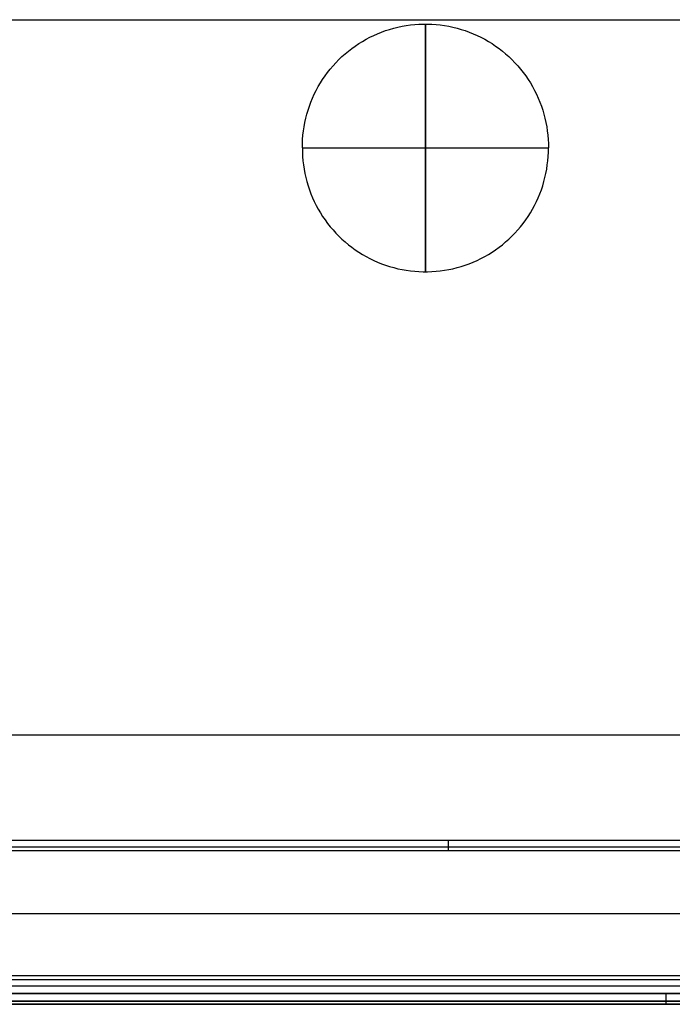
# Model space of a CAD drawing. Header units: millimetres. Extents: x -299 to -179, y 76 to 121.
# Tile 11 of 69: x -284 to -269, y 76 to 98. Entities that reach past the tile are written whole.
import ezdxf

# ---------------------------------------------------------------- set-up
doc = ezdxf.new("R2010")
doc.units = ezdxf.units.MM
doc.header["$MEASUREMENT"] = 0
doc.layers.add('Predefinito', color=7, linetype='Continuous', true_color=0x000000)

msp = doc.modelspace()

# ---------------------------------------------------------------- linework, layer by layer
at = {"layer": 'Predefinito'}
for p, q in [((-299.041, 98.335, -14), (-179.541, 98.335, -14)), ((-295.511, 98.335, -9.079), (-253.142, 98.335, -9.079)), ((-275.857, 98.049, -8.69), (-275.764, 98.082, -8.69)), ((-275.764, 98.082, -8.69), (-275.671, 98.112, -8.69)), ((-275.671, 98.112, -8.69), (-275.576, 98.139, -8.69)), ((-275.576, 98.139, -8.69), (-275.48, 98.163, -8.69)), ((-275.48, 98.163, -8.69), (-275.384, 98.183, -8.69)), ((-275.384, 98.183, -8.69), (-275.287, 98.2, -8.69)), ((-275.287, 98.2, -8.69), (-275.189, 98.214, -8.69)), ((-275.189, 98.214, -8.69), (-275.091, 98.224, -8.69)), ((-275.091, 98.224, -8.69), (-274.993, 98.231, -8.69)), ((-274.993, 98.231, -8.69), (-274.894, 98.235, -8.69)), ((-274.894, 98.235, -8.69), (-274.796, 98.235, -8.69)), ((-274.845, 98.234, -8.696), (-274.845, 98.235, -8.694)), ((-274.845, 98.235, -8.694), (-274.845, 98.235, -8.693)), ((-274.845, 98.235, -8.693), (-274.845, 98.235, -8.691)), ((-274.845, 98.235, -8.691), (-274.845, 98.235, -8.69)), ((-274.845, 98.235, -8.69), (-274.845, 98.235, -8.689)), ((-274.845, 98.235, -8.689), (-274.845, 98.235, -8.687)), ((-274.845, 98.235, -8.687), (-274.845, 98.235, -8.686)), ((-274.845, 98.235, -8.686), (-274.845, 98.234, -8.684)), ((-274.845, 98.233, -8.698), (-274.845, 98.234, -8.697)), ((-274.845, 98.234, -8.697), (-274.845, 98.234, -8.696)), ((-274.845, 98.234, -8.684), (-274.845, 98.234, -8.683)), ((-274.845, 98.234, -8.683), (-274.845, 98.233, -8.682)), ((-274.845, 98.232, -8.701), (-274.845, 98.233, -8.7)), ((-274.845, 98.233, -8.7), (-274.845, 98.233, -8.698)), ((-274.845, 98.233, -8.682), (-274.845, 98.233, -8.68)), ((-274.845, 98.233, -8.68), (-274.845, 98.232, -8.679)), ((-274.845, 98.231, -8.703), (-274.845, 98.232, -8.701)), ((-274.845, 98.232, -8.679), (-274.845, 98.231, -8.677)), ((-274.845, 98.23, -8.705), (-274.845, 98.231, -8.704)), ((-274.845, 98.231, -8.704), (-274.845, 98.231, -8.703)), ((-274.845, 98.231, -8.677), (-274.845, 98.231, -8.676)), ((-274.845, 98.231, -8.676), (-274.845, 98.23, -8.675)), ((-274.845, 98.229, -8.707), (-274.845, 98.23, -8.705)), ((-274.845, 98.23, -8.675), (-274.845, 98.229, -8.673)), ((-274.845, 98.227, -8.708), (-274.845, 98.229, -8.707)), ((-274.845, 98.229, -8.673), (-274.845, 98.227, -8.672)), ((-274.845, 98.226, -8.71), (-274.845, 98.227, -8.708)), ((-274.845, 98.227, -8.672), (-274.845, 98.226, -8.67)), ((-274.845, 98.225, -8.711), (-274.845, 98.226, -8.71)), ((-274.845, 98.226, -8.67), (-274.845, 98.225, -8.669)), ((-274.845, 98.223, -8.712), (-274.845, 98.225, -8.711)), ((-274.845, 98.225, -8.669), (-274.845, 98.223, -8.668)), ((-274.845, 98.222, -8.714), (-274.845, 98.223, -8.712)), ((-274.845, 98.223, -8.668), (-274.845, 98.222, -8.666)), ((-274.845, 98.22, -8.715), (-274.845, 98.222, -8.714)), ((-274.845, 98.222, -8.666), (-274.845, 98.22, -8.665)), ((-274.845, 98.219, -8.717), (-274.845, 98.22, -8.715)), ((-274.845, 98.22, -8.665), (-274.845, 98.219, -8.663)), ((-274.845, 98.217, -8.718), (-274.845, 98.219, -8.717)), ((-274.845, 98.219, -8.663), (-274.845, 98.217, -8.662)), ((-274.845, 98.215, -8.72), (-274.845, 98.217, -8.718)), ((-274.845, 98.217, -8.662), (-274.845, 98.215, -8.66)), ((-274.845, 98.213, -8.721), (-274.845, 98.215, -8.72)), ((-274.845, 98.215, -8.66), (-274.845, 98.213, -8.659)), ((-274.845, 98.211, -8.722), (-274.845, 98.213, -8.721)), ((-274.845, 98.213, -8.659), (-274.845, 98.211, -8.658)), ((-274.845, 98.209, -8.724), (-274.845, 98.211, -8.722)), ((-274.845, 98.211, -8.658), (-274.845, 98.209, -8.656)), ((-274.845, 98.206, -8.725), (-274.845, 98.209, -8.724)), ((-274.845, 98.209, -8.656), (-274.845, 98.206, -8.655)), ((-274.845, 98.204, -8.727), (-274.845, 98.206, -8.725)), ((-274.845, 98.206, -8.655), (-274.845, 98.204, -8.653)), ((-274.845, 98.199, -8.73), (-274.845, 98.204, -8.727)), ((-274.845, 98.204, -8.653), (-274.845, 98.199, -8.65)), ((-274.845, 98.193, -8.733), (-274.845, 98.199, -8.73)), ((-274.845, 98.199, -8.65), (-274.845, 98.193, -8.647)), ((-274.845, 98.187, -8.735), (-274.845, 98.193, -8.733)), ((-274.845, 98.193, -8.647), (-274.845, 98.187, -8.645)), ((-274.845, 98.181, -8.738), (-274.845, 98.187, -8.735)), ((-274.845, 98.187, -8.645), (-274.845, 98.181, -8.642)), ((-274.845, 98.174, -8.741), (-274.845, 98.181, -8.738)), ((-274.845, 98.181, -8.642), (-274.845, 98.174, -8.639)), ((-274.845, 98.167, -8.744), (-274.845, 98.174, -8.741)), ((-274.845, 98.174, -8.639), (-274.845, 98.167, -8.636)), ((-274.845, 98.159, -8.747), (-274.845, 98.167, -8.744)), ((-274.845, 98.167, -8.636), (-274.845, 98.159, -8.633)), ((-274.845, 98.143, -8.753), (-274.845, 98.159, -8.747)), ((-274.845, 98.159, -8.633), (-274.845, 98.143, -8.627)), ((-274.845, 98.125, -8.759), (-274.845, 98.143, -8.753)), ((-274.845, 98.143, -8.627), (-274.845, 98.125, -8.621)), ((-274.845, 98.105, -8.765), (-274.845, 98.125, -8.759)), ((-274.845, 98.125, -8.621), (-274.845, 98.105, -8.615)), ((-274.845, 98.083, -8.77), (-274.845, 98.105, -8.765)), ((-274.845, 98.105, -8.615), (-274.845, 98.083, -8.61)), ((-274.845, 98.034, -8.782), (-274.845, 98.083, -8.77)), ((-274.845, 98.083, -8.61), (-274.845, 98.034, -8.598)), ((-274.796, 98.235, -8.69), (-274.697, 98.231, -8.69)), ((-274.697, 98.231, -8.69), (-274.599, 98.224, -8.69)), ((-274.599, 98.224, -8.69), (-274.501, 98.214, -8.69)), ((-274.501, 98.214, -8.69), (-274.403, 98.2, -8.69)), ((-274.403, 98.2, -8.69), (-274.306, 98.183, -8.69)), ((-274.306, 98.183, -8.69), (-274.21, 98.163, -8.69)), ((-274.21, 98.163, -8.69), (-274.114, 98.139, -8.69)), ((-274.114, 98.139, -8.69), (-274.019, 98.112, -8.69)), ((-274.019, 98.112, -8.69), (-273.926, 98.082, -8.69)), ((-273.926, 98.082, -8.69), (-273.833, 98.049, -8.69)), ((-276.384, 97.782, -8.69), (-276.3, 97.834, -8.69)), ((-276.3, 97.834, -8.69), (-276.215, 97.883, -8.69)), ((-276.215, 97.883, -8.69), (-276.127, 97.929, -8.69)), ((-276.127, 97.929, -8.69), (-276.039, 97.972, -8.69)), ((-276.039, 97.972, -8.69), (-275.949, 98.012, -8.69)), ((-275.949, 98.012, -8.69), (-275.857, 98.049, -8.69)), ((-274.845, 97.978, -8.793), (-274.845, 98.034, -8.782)), ((-274.845, 98.034, -8.598), (-274.845, 97.978, -8.586)), ((-274.845, 97.915, -8.805), (-274.845, 97.978, -8.793)), ((-274.845, 97.978, -8.586), (-274.845, 97.915, -8.575)), ((-274.845, 97.768, -8.827), (-274.845, 97.915, -8.805)), ((-274.845, 97.915, -8.575), (-274.845, 97.768, -8.553)), ((-273.833, 98.049, -8.69), (-273.741, 98.012, -8.69)), ((-273.741, 98.012, -8.69), (-273.651, 97.972, -8.69)), ((-273.651, 97.972, -8.69), (-273.563, 97.929, -8.69)), ((-273.563, 97.929, -8.69), (-273.475, 97.883, -8.69)), ((-273.475, 97.883, -8.69), (-273.39, 97.834, -8.69)), ((-273.39, 97.834, -8.69), (-273.306, 97.782, -8.69)), ((-276.699, 97.547, -8.69), (-276.624, 97.61, -8.69)), ((-276.624, 97.61, -8.69), (-276.546, 97.67, -8.69)), ((-276.546, 97.67, -8.69), (-276.466, 97.727, -8.69)), ((-276.466, 97.727, -8.69), (-276.384, 97.782, -8.69)), ((-274.845, 97.595, -8.848), (-274.845, 97.768, -8.827)), ((-274.845, 97.768, -8.553), (-274.845, 97.595, -8.532)), ((-273.306, 97.782, -8.69), (-273.224, 97.727, -8.69)), ((-273.224, 97.727, -8.69), (-273.144, 97.67, -8.69)), ((-273.144, 97.67, -8.69), (-273.066, 97.61, -8.69)), ((-273.066, 97.61, -8.69), (-272.991, 97.547, -8.69)), ((-276.913, 97.342, -8.69), (-276.844, 97.413, -8.69)), ((-276.844, 97.413, -8.69), (-276.773, 97.481, -8.69)), ((-276.773, 97.481, -8.69), (-276.699, 97.547, -8.69)), ((-274.845, 97.397, -8.867), (-274.845, 97.595, -8.848)), ((-274.845, 97.595, -8.532), (-274.845, 97.397, -8.513)), ((-274.845, 96.939, -8.899), (-274.845, 97.397, -8.867)), ((-274.845, 97.397, -8.513), (-274.845, 96.939, -8.481)), ((-272.991, 97.547, -8.69), (-272.917, 97.481, -8.69)), ((-272.917, 97.481, -8.69), (-272.846, 97.413, -8.69)), ((-272.846, 97.413, -8.69), (-272.777, 97.342, -8.69)), ((-277.104, 97.117, -8.69), (-277.043, 97.194, -8.69)), ((-277.043, 97.194, -8.69), (-276.979, 97.269, -8.69)), ((-276.979, 97.269, -8.69), (-276.913, 97.342, -8.69)), ((-272.777, 97.342, -8.69), (-272.711, 97.269, -8.69)), ((-272.711, 97.269, -8.69), (-272.647, 97.194, -8.69)), ((-272.647, 97.194, -8.69), (-272.586, 97.117, -8.69)), ((-277.271, 96.873, -8.69), (-277.218, 96.956, -8.69)), ((-277.218, 96.956, -8.69), (-277.163, 97.038, -8.69)), ((-277.163, 97.038, -8.69), (-277.104, 97.117, -8.69)), ((-274.845, 96.426, -8.922), (-274.845, 96.939, -8.899)), ((-274.845, 96.939, -8.481), (-274.845, 96.426, -8.458)), ((-272.586, 97.117, -8.69), (-272.527, 97.038, -8.69)), ((-272.527, 97.038, -8.69), (-272.472, 96.956, -8.69)), ((-272.472, 96.956, -8.69), (-272.419, 96.873, -8.69)), ((-277.412, 96.613, -8.69), (-277.368, 96.701, -8.69)), ((-277.368, 96.701, -8.69), (-277.321, 96.788, -8.69)), ((-277.321, 96.788, -8.69), (-277.271, 96.873, -8.69)), ((-272.419, 96.873, -8.69), (-272.369, 96.788, -8.69)), ((-272.369, 96.788, -8.69), (-272.322, 96.701, -8.69)), ((-272.322, 96.701, -8.69), (-272.278, 96.613, -8.69)), ((-277.49, 96.432, -8.69), (-277.452, 96.523, -8.69)), ((-277.452, 96.523, -8.69), (-277.412, 96.613, -8.69)), ((-272.278, 96.613, -8.69), (-272.238, 96.523, -8.69)), ((-272.238, 96.523, -8.69), (-272.2, 96.432, -8.69)), ((-277.584, 96.152, -8.69), (-277.556, 96.246, -8.69)), ((-277.556, 96.246, -8.69), (-277.525, 96.34, -8.69)), ((-277.525, 96.34, -8.69), (-277.49, 96.432, -8.69)), ((-274.845, 95.373, -8.94), (-274.845, 96.426, -8.922)), ((-274.845, 96.426, -8.458), (-274.845, 95.373, -8.44)), ((-272.2, 96.432, -8.69), (-272.166, 96.34, -8.69)), ((-272.166, 96.34, -8.69), (-272.134, 96.246, -8.69)), ((-272.134, 96.246, -8.69), (-272.106, 96.152, -8.69)), ((-277.63, 95.96, -8.69), (-277.608, 96.056, -8.69)), ((-277.608, 96.056, -8.69), (-277.584, 96.152, -8.69)), ((-272.106, 96.152, -8.69), (-272.082, 96.056, -8.69)), ((-272.082, 96.056, -8.69), (-272.06, 95.96, -8.69)), ((-277.662, 95.766, -8.69), (-277.648, 95.863, -8.69)), ((-277.648, 95.863, -8.69), (-277.63, 95.96, -8.69)), ((-272.06, 95.96, -8.69), (-272.042, 95.863, -8.69)), ((-272.042, 95.863, -8.69), (-272.028, 95.766, -8.69)), ((-277.686, 95.471, -8.69), (-277.681, 95.57, -8.69)), ((-277.681, 95.57, -8.69), (-277.674, 95.668, -8.69)), ((-277.674, 95.668, -8.69), (-277.662, 95.766, -8.69)), ((-272.028, 95.766, -8.69), (-272.017, 95.668, -8.69)), ((-272.017, 95.668, -8.69), (-272.009, 95.57, -8.69)), ((-272.009, 95.57, -8.69), (-272.004, 95.471, -8.69)), ((-277.687, 95.373, -8.69), (-277.686, 95.471, -8.69)), ((-277.687, 95.373, -8.69), (-277.686, 95.274, -8.69)), ((-277.687, 95.373, -8.69), (-277.687, 95.373, -8.691)), ((-277.687, 95.373, -8.691), (-277.687, 95.373, -8.693)), ((-277.687, 95.373, -8.693), (-277.686, 95.373, -8.694)), ((-277.687, 95.373, -8.69), (-277.687, 95.373, -8.689)), ((-277.687, 95.373, -8.689), (-277.687, 95.373, -8.687)), ((-277.687, 95.373, -8.687), (-277.686, 95.373, -8.686)), ((-277.686, 95.373, -8.694), (-277.686, 95.373, -8.696)), ((-277.686, 95.373, -8.696), (-277.686, 95.373, -8.697)), ((-277.686, 95.373, -8.697), (-277.685, 95.373, -8.698)), ((-277.686, 95.373, -8.686), (-277.686, 95.373, -8.684)), ((-277.686, 95.373, -8.684), (-277.686, 95.373, -8.683)), ((-277.686, 95.373, -8.683), (-277.685, 95.373, -8.682)), ((-277.685, 95.373, -8.698), (-277.685, 95.373, -8.7)), ((-277.685, 95.373, -8.7), (-277.684, 95.373, -8.701)), ((-277.685, 95.373, -8.682), (-277.685, 95.373, -8.68)), ((-277.685, 95.373, -8.68), (-277.684, 95.373, -8.679)), ((-277.684, 95.373, -8.701), (-277.683, 95.373, -8.703)), ((-277.684, 95.373, -8.679), (-277.683, 95.373, -8.677)), ((-277.683, 95.373, -8.703), (-277.682, 95.373, -8.704)), ((-277.683, 95.373, -8.677), (-277.682, 95.373, -8.676)), ((-277.682, 95.373, -8.704), (-277.681, 95.373, -8.705)), ((-277.682, 95.373, -8.676), (-277.681, 95.373, -8.675)), ((-277.681, 95.373, -8.705), (-277.68, 95.373, -8.707)), ((-277.681, 95.373, -8.675), (-277.68, 95.373, -8.673)), ((-277.68, 95.373, -8.707), (-277.679, 95.373, -8.708)), ((-277.68, 95.373, -8.673), (-277.679, 95.373, -8.672)), ((-277.679, 95.373, -8.708), (-277.678, 95.373, -8.71)), ((-277.679, 95.373, -8.672), (-277.678, 95.373, -8.67)), ((-277.678, 95.373, -8.71), (-277.677, 95.373, -8.711)), ((-277.678, 95.373, -8.67), (-277.677, 95.373, -8.669)), ((-277.677, 95.373, -8.711), (-277.675, 95.373, -8.712)), ((-277.677, 95.373, -8.669), (-277.675, 95.373, -8.668)), ((-277.675, 95.373, -8.712), (-277.674, 95.373, -8.714)), ((-277.675, 95.373, -8.668), (-277.674, 95.373, -8.666)), ((-277.674, 95.373, -8.714), (-277.672, 95.373, -8.715)), ((-277.674, 95.373, -8.666), (-277.672, 95.373, -8.665)), ((-277.672, 95.373, -8.715), (-277.67, 95.373, -8.717)), ((-277.672, 95.373, -8.665), (-277.67, 95.373, -8.663)), ((-277.67, 95.373, -8.717), (-277.669, 95.373, -8.718)), ((-277.67, 95.373, -8.663), (-277.669, 95.373, -8.662)), ((-277.669, 95.373, -8.718), (-277.667, 95.373, -8.72)), ((-277.669, 95.373, -8.662), (-277.667, 95.373, -8.66)), ((-277.667, 95.373, -8.72), (-277.665, 95.373, -8.721)), ((-277.667, 95.373, -8.66), (-277.665, 95.373, -8.659)), ((-277.665, 95.373, -8.721), (-277.663, 95.373, -8.722)), ((-277.665, 95.373, -8.659), (-277.663, 95.373, -8.658)), ((-277.663, 95.373, -8.722), (-277.66, 95.373, -8.724)), ((-277.663, 95.373, -8.658), (-277.66, 95.373, -8.656)), ((-277.66, 95.373, -8.724), (-277.658, 95.373, -8.725)), ((-277.66, 95.373, -8.656), (-277.658, 95.373, -8.655)), ((-277.658, 95.373, -8.725), (-277.656, 95.373, -8.727)), ((-277.658, 95.373, -8.655), (-277.656, 95.373, -8.653)), ((-277.656, 95.373, -8.727), (-277.651, 95.373, -8.73)), ((-277.656, 95.373, -8.653), (-277.651, 95.373, -8.65)), ((-277.651, 95.373, -8.73), (-277.645, 95.373, -8.733)), ((-277.651, 95.373, -8.65), (-277.645, 95.373, -8.647)), ((-277.645, 95.373, -8.733), (-277.639, 95.373, -8.735)), ((-277.645, 95.373, -8.647), (-277.639, 95.373, -8.645)), ((-277.639, 95.373, -8.735), (-277.633, 95.373, -8.738)), ((-277.639, 95.373, -8.645), (-277.633, 95.373, -8.642)), ((-277.633, 95.373, -8.738), (-277.626, 95.373, -8.741)), ((-277.633, 95.373, -8.642), (-277.626, 95.373, -8.639)), ((-277.626, 95.373, -8.741), (-277.619, 95.373, -8.744)), ((-277.626, 95.373, -8.639), (-277.619, 95.373, -8.636)), ((-277.619, 95.373, -8.744), (-277.612, 95.373, -8.747)), ((-277.619, 95.373, -8.636), (-277.612, 95.373, -8.633)), ((-277.612, 95.373, -8.747), (-277.595, 95.373, -8.753)), ((-277.612, 95.373, -8.633), (-277.595, 95.373, -8.627)), ((-277.595, 95.373, -8.753), (-277.577, 95.373, -8.759)), ((-277.595, 95.373, -8.627), (-277.577, 95.373, -8.621)), ((-277.577, 95.373, -8.759), (-277.557, 95.373, -8.765)), ((-277.577, 95.373, -8.621), (-277.557, 95.373, -8.615)), ((-277.557, 95.373, -8.765), (-277.536, 95.373, -8.77)), ((-277.557, 95.373, -8.615), (-277.536, 95.373, -8.61)), ((-277.536, 95.373, -8.77), (-277.487, 95.373, -8.782)), ((-277.536, 95.373, -8.61), (-277.487, 95.373, -8.598)), ((-277.487, 95.373, -8.782), (-277.432, 95.373, -8.793)), ((-277.487, 95.373, -8.598), (-277.432, 95.373, -8.586)), ((-277.432, 95.373, -8.793), (-277.369, 95.373, -8.805)), ((-277.432, 95.373, -8.586), (-277.369, 95.373, -8.575)), ((-277.369, 95.373, -8.805), (-277.224, 95.373, -8.827)), ((-277.369, 95.373, -8.575), (-277.224, 95.373, -8.553)), ((-277.224, 95.373, -8.827), (-277.051, 95.373, -8.848)), ((-277.224, 95.373, -8.553), (-277.051, 95.373, -8.532)), ((-277.051, 95.373, -8.848), (-276.854, 95.373, -8.867)), ((-277.051, 95.373, -8.532), (-276.854, 95.373, -8.513)), ((-276.854, 95.373, -8.867), (-276.4, 95.373, -8.899)), ((-276.854, 95.373, -8.513), (-276.4, 95.373, -8.481)), ((-276.4, 95.373, -8.899), (-275.891, 95.373, -8.922)), ((-276.4, 95.373, -8.481), (-275.891, 95.373, -8.458)), ((-275.891, 95.373, -8.922), (-274.845, 95.373, -8.94)), ((-275.891, 95.373, -8.458), (-274.845, 95.373, -8.44)), ((-274.845, 94.319, -8.922), (-274.845, 95.373, -8.94)), ((-274.845, 95.373, -8.44), (-274.845, 94.319, -8.458)), ((-274.845, 95.373, -8.94), (-273.799, 95.373, -8.922)), ((-274.845, 95.373, -8.44), (-273.799, 95.373, -8.458)), ((-273.799, 95.373, -8.922), (-273.29, 95.373, -8.899)), ((-273.799, 95.373, -8.458), (-273.29, 95.373, -8.481)), ((-273.29, 95.373, -8.899), (-272.836, 95.373, -8.867)), ((-273.29, 95.373, -8.481), (-272.836, 95.373, -8.513)), ((-272.836, 95.373, -8.867), (-272.639, 95.373, -8.848)), ((-272.836, 95.373, -8.513), (-272.639, 95.373, -8.532)), ((-272.639, 95.373, -8.848), (-272.467, 95.373, -8.827)), ((-272.639, 95.373, -8.532), (-272.467, 95.373, -8.553)), ((-272.467, 95.373, -8.827), (-272.321, 95.373, -8.805)), ((-272.467, 95.373, -8.553), (-272.321, 95.373, -8.575)), ((-272.321, 95.373, -8.805), (-272.258, 95.373, -8.793)), ((-272.321, 95.373, -8.575), (-272.258, 95.373, -8.586)), ((-272.258, 95.373, -8.793), (-272.203, 95.373, -8.782)), ((-272.258, 95.373, -8.586), (-272.203, 95.373, -8.598)), ((-272.203, 95.373, -8.782), (-272.154, 95.373, -8.77)), ((-272.203, 95.373, -8.598), (-272.154, 95.373, -8.61)), ((-272.154, 95.373, -8.77), (-272.133, 95.373, -8.765)), ((-272.154, 95.373, -8.61), (-272.133, 95.373, -8.615)), ((-272.133, 95.373, -8.765), (-272.113, 95.373, -8.759)), ((-272.133, 95.373, -8.615), (-272.113, 95.373, -8.621)), ((-272.113, 95.373, -8.759), (-272.095, 95.373, -8.753)), ((-272.113, 95.373, -8.621), (-272.095, 95.373, -8.627)), ((-272.095, 95.373, -8.753), (-272.079, 95.373, -8.747)), ((-272.095, 95.373, -8.627), (-272.079, 95.373, -8.633)), ((-272.079, 95.373, -8.747), (-272.071, 95.373, -8.744)), ((-272.079, 95.373, -8.633), (-272.071, 95.373, -8.636)), ((-272.071, 95.373, -8.744), (-272.064, 95.373, -8.741)), ((-272.071, 95.373, -8.636), (-272.064, 95.373, -8.639)), ((-272.064, 95.373, -8.741), (-272.057, 95.373, -8.738)), ((-272.064, 95.373, -8.639), (-272.057, 95.373, -8.642)), ((-272.057, 95.373, -8.738), (-272.051, 95.373, -8.735)), ((-272.057, 95.373, -8.642), (-272.051, 95.373, -8.645)), ((-272.051, 95.373, -8.735), (-272.045, 95.373, -8.733)), ((-272.051, 95.373, -8.645), (-272.045, 95.373, -8.647)), ((-272.045, 95.373, -8.733), (-272.039, 95.373, -8.73)), ((-272.045, 95.373, -8.647), (-272.039, 95.373, -8.65)), ((-272.039, 95.373, -8.73), (-272.034, 95.373, -8.727)), ((-272.039, 95.373, -8.65), (-272.034, 95.373, -8.653)), ((-272.034, 95.373, -8.727), (-272.032, 95.373, -8.725)), ((-272.034, 95.373, -8.653), (-272.032, 95.373, -8.655)), ((-272.032, 95.373, -8.725), (-272.03, 95.373, -8.724)), ((-272.032, 95.373, -8.655), (-272.03, 95.373, -8.656)), ((-272.03, 95.373, -8.724), (-272.027, 95.373, -8.722)), ((-272.03, 95.373, -8.656), (-272.027, 95.373, -8.658)), ((-272.027, 95.373, -8.722), (-272.025, 95.373, -8.721)), ((-272.027, 95.373, -8.658), (-272.025, 95.373, -8.659)), ((-272.025, 95.373, -8.721), (-272.023, 95.373, -8.72)), ((-272.025, 95.373, -8.659), (-272.023, 95.373, -8.66)), ((-272.023, 95.373, -8.72), (-272.021, 95.373, -8.718)), ((-272.023, 95.373, -8.66), (-272.021, 95.373, -8.662)), ((-272.021, 95.373, -8.718), (-272.02, 95.373, -8.717)), ((-272.021, 95.373, -8.662), (-272.02, 95.373, -8.663)), ((-272.02, 95.373, -8.717), (-272.018, 95.373, -8.715)), ((-272.02, 95.373, -8.663), (-272.018, 95.373, -8.665)), ((-272.018, 95.373, -8.715), (-272.016, 95.373, -8.714)), ((-272.018, 95.373, -8.665), (-272.016, 95.373, -8.666)), ((-272.016, 95.373, -8.714), (-272.015, 95.373, -8.712)), ((-272.016, 95.373, -8.666), (-272.015, 95.373, -8.668)), ((-272.015, 95.373, -8.712), (-272.013, 95.373, -8.711)), ((-272.015, 95.373, -8.668), (-272.013, 95.373, -8.669)), ((-272.013, 95.373, -8.711), (-272.012, 95.373, -8.71)), ((-272.013, 95.373, -8.669), (-272.012, 95.373, -8.67)), ((-272.012, 95.373, -8.71), (-272.011, 95.373, -8.708)), ((-272.012, 95.373, -8.67), (-272.011, 95.373, -8.672)), ((-272.011, 95.373, -8.708), (-272.01, 95.373, -8.707)), ((-272.011, 95.373, -8.672), (-272.01, 95.373, -8.673)), ((-272.01, 95.373, -8.707), (-272.009, 95.373, -8.705)), ((-272.01, 95.373, -8.673), (-272.009, 95.373, -8.675)), ((-272.009, 95.373, -8.705), (-272.008, 95.373, -8.704)), ((-272.009, 95.373, -8.675), (-272.008, 95.373, -8.676)), ((-272.008, 95.373, -8.704), (-272.007, 95.373, -8.703)), ((-272.008, 95.373, -8.676), (-272.007, 95.373, -8.677)), ((-272.007, 95.373, -8.703), (-272.006, 95.373, -8.701)), ((-272.007, 95.373, -8.677), (-272.006, 95.373, -8.679)), ((-272.006, 95.373, -8.701), (-272.005, 95.373, -8.7)), ((-272.006, 95.373, -8.679), (-272.005, 95.373, -8.68)), ((-272.005, 95.373, -8.7), (-272.005, 95.373, -8.698)), ((-272.005, 95.373, -8.698), (-272.004, 95.373, -8.697)), ((-272.005, 95.373, -8.68), (-272.005, 95.373, -8.682)), ((-272.005, 95.373, -8.682), (-272.004, 95.373, -8.683)), ((-272.004, 95.471, -8.69), (-272.003, 95.373, -8.69)), ((-272.004, 95.274, -8.69), (-272.003, 95.373, -8.69)), ((-272.004, 95.373, -8.697), (-272.004, 95.373, -8.696)), ((-272.004, 95.373, -8.696), (-272.004, 95.373, -8.694)), ((-272.004, 95.373, -8.694), (-272.004, 95.373, -8.693)), ((-272.004, 95.373, -8.693), (-272.003, 95.373, -8.691)), ((-272.004, 95.373, -8.683), (-272.004, 95.373, -8.684)), ((-272.004, 95.373, -8.684), (-272.004, 95.373, -8.686)), ((-272.004, 95.373, -8.686), (-272.004, 95.373, -8.687)), ((-272.004, 95.373, -8.687), (-272.003, 95.373, -8.689)), ((-272.003, 95.373, -8.691), (-272.003, 95.373, -8.69)), ((-272.003, 95.373, -8.689), (-272.003, 95.373, -8.69)), ((-277.686, 95.274, -8.69), (-277.681, 95.176, -8.69)), ((-277.681, 95.176, -8.69), (-277.674, 95.077, -8.69)), ((-272.017, 95.077, -8.69), (-272.009, 95.176, -8.69)), ((-272.009, 95.176, -8.69), (-272.004, 95.274, -8.69)), ((-277.674, 95.077, -8.69), (-277.662, 94.98, -8.69)), ((-277.662, 94.98, -8.69), (-277.648, 94.882, -8.69)), ((-277.648, 94.882, -8.69), (-277.63, 94.785, -8.69)), ((-272.06, 94.785, -8.69), (-272.042, 94.882, -8.69)), ((-272.042, 94.882, -8.69), (-272.028, 94.98, -8.69)), ((-272.028, 94.98, -8.69), (-272.017, 95.077, -8.69)), ((-277.63, 94.785, -8.69), (-277.608, 94.689, -8.69)), ((-277.608, 94.689, -8.69), (-277.584, 94.594, -8.69)), ((-272.106, 94.594, -8.69), (-272.082, 94.689, -8.69)), ((-272.082, 94.689, -8.69), (-272.06, 94.785, -8.69)), ((-277.584, 94.594, -8.69), (-277.556, 94.499, -8.69)), ((-277.556, 94.499, -8.69), (-277.525, 94.406, -8.69)), ((-272.166, 94.406, -8.69), (-272.134, 94.499, -8.69)), ((-272.134, 94.499, -8.69), (-272.106, 94.594, -8.69)), ((-277.525, 94.406, -8.69), (-277.49, 94.313, -8.69)), ((-277.49, 94.313, -8.69), (-277.452, 94.222, -8.69)), ((-277.452, 94.222, -8.69), (-277.412, 94.132, -8.69)), ((-274.845, 93.806, -8.899), (-274.845, 94.319, -8.922)), ((-274.845, 94.319, -8.458), (-274.845, 93.806, -8.481)), ((-272.278, 94.132, -8.69), (-272.238, 94.222, -8.69)), ((-272.238, 94.222, -8.69), (-272.2, 94.313, -8.69)), ((-272.2, 94.313, -8.69), (-272.166, 94.406, -8.69)), ((-277.412, 94.132, -8.69), (-277.368, 94.044, -8.69)), ((-277.368, 94.044, -8.69), (-277.321, 93.957, -8.69)), ((-272.369, 93.957, -8.69), (-272.322, 94.044, -8.69)), ((-272.322, 94.044, -8.69), (-272.278, 94.132, -8.69)), ((-277.321, 93.957, -8.69), (-277.271, 93.872, -8.69)), ((-277.271, 93.872, -8.69), (-277.218, 93.789, -8.69)), ((-277.218, 93.789, -8.69), (-277.163, 93.708, -8.69)), ((-274.845, 93.349, -8.867), (-274.845, 93.806, -8.899)), ((-274.845, 93.806, -8.481), (-274.845, 93.349, -8.513)), ((-272.527, 93.708, -8.69), (-272.472, 93.789, -8.69)), ((-272.472, 93.789, -8.69), (-272.419, 93.872, -8.69)), ((-272.419, 93.872, -8.69), (-272.369, 93.957, -8.69)), ((-277.163, 93.708, -8.69), (-277.104, 93.628, -8.69)), ((-277.104, 93.628, -8.69), (-277.043, 93.551, -8.69)), ((-277.043, 93.551, -8.69), (-276.979, 93.476, -8.69)), ((-272.711, 93.476, -8.69), (-272.647, 93.551, -8.69)), ((-272.647, 93.551, -8.69), (-272.586, 93.628, -8.69)), ((-272.586, 93.628, -8.69), (-272.527, 93.708, -8.69)), ((-276.979, 93.476, -8.69), (-276.913, 93.403, -8.69)), ((-276.913, 93.403, -8.69), (-276.844, 93.333, -8.69)), ((-276.844, 93.333, -8.69), (-276.773, 93.265, -8.69)), ((-274.845, 93.151, -8.848), (-274.845, 93.349, -8.867)), ((-274.845, 93.349, -8.513), (-274.845, 93.151, -8.532)), ((-272.917, 93.265, -8.69), (-272.846, 93.333, -8.69)), ((-272.846, 93.333, -8.69), (-272.777, 93.403, -8.69)), ((-272.777, 93.403, -8.69), (-272.711, 93.476, -8.69)), ((-276.773, 93.265, -8.69), (-276.699, 93.199, -8.69)), ((-276.699, 93.199, -8.69), (-276.624, 93.136, -8.69)), ((-276.624, 93.136, -8.69), (-276.546, 93.076, -8.69)), ((-276.546, 93.076, -8.69), (-276.466, 93.018, -8.69)), ((-274.845, 92.977, -8.827), (-274.845, 93.151, -8.848)), ((-274.845, 93.151, -8.532), (-274.845, 92.977, -8.553)), ((-273.224, 93.018, -8.69), (-273.144, 93.076, -8.69)), ((-273.144, 93.076, -8.69), (-273.066, 93.136, -8.69)), ((-273.066, 93.136, -8.69), (-272.991, 93.199, -8.69)), ((-272.991, 93.199, -8.69), (-272.917, 93.265, -8.69)), ((-276.466, 93.018, -8.69), (-276.384, 92.963, -8.69)), ((-276.384, 92.963, -8.69), (-276.3, 92.911, -8.69)), ((-276.3, 92.911, -8.69), (-276.215, 92.862, -8.69)), ((-276.215, 92.862, -8.69), (-276.127, 92.816, -8.69)), ((-274.845, 92.83, -8.805), (-274.845, 92.977, -8.827)), ((-274.845, 92.977, -8.553), (-274.845, 92.83, -8.575)), ((-274.845, 92.767, -8.793), (-274.845, 92.83, -8.805)), ((-274.845, 92.83, -8.575), (-274.845, 92.767, -8.586)), ((-273.563, 92.816, -8.69), (-273.475, 92.862, -8.69)), ((-273.475, 92.862, -8.69), (-273.39, 92.911, -8.69)), ((-273.39, 92.911, -8.69), (-273.306, 92.963, -8.69)), ((-273.306, 92.963, -8.69), (-273.224, 93.018, -8.69)), ((-276.127, 92.816, -8.69), (-276.039, 92.773, -8.69)), ((-276.039, 92.773, -8.69), (-275.949, 92.733, -8.69)), ((-275.949, 92.733, -8.69), (-275.857, 92.697, -8.69)), ((-275.857, 92.697, -8.69), (-275.764, 92.663, -8.69)), ((-275.764, 92.663, -8.69), (-275.671, 92.633, -8.69)), ((-275.671, 92.633, -8.69), (-275.576, 92.606, -8.69)), ((-275.576, 92.606, -8.69), (-275.48, 92.582, -8.69)), ((-274.845, 92.711, -8.782), (-274.845, 92.767, -8.793)), ((-274.845, 92.767, -8.586), (-274.845, 92.711, -8.598)), ((-274.845, 92.663, -8.77), (-274.845, 92.711, -8.782)), ((-274.845, 92.711, -8.598), (-274.845, 92.663, -8.61)), ((-274.845, 92.641, -8.765), (-274.845, 92.663, -8.77)), ((-274.845, 92.663, -8.61), (-274.845, 92.641, -8.615)), ((-274.845, 92.621, -8.759), (-274.845, 92.641, -8.765)), ((-274.845, 92.641, -8.615), (-274.845, 92.621, -8.621)), ((-274.845, 92.603, -8.753), (-274.845, 92.621, -8.759)), ((-274.845, 92.621, -8.621), (-274.845, 92.603, -8.627)), ((-274.845, 92.586, -8.747), (-274.845, 92.603, -8.753)), ((-274.845, 92.603, -8.627), (-274.845, 92.586, -8.633)), ((-274.21, 92.582, -8.69), (-274.114, 92.606, -8.69)), ((-274.114, 92.606, -8.69), (-274.019, 92.633, -8.69)), ((-274.019, 92.633, -8.69), (-273.926, 92.663, -8.69)), ((-273.926, 92.663, -8.69), (-273.833, 92.697, -8.69)), ((-273.833, 92.697, -8.69), (-273.741, 92.733, -8.69)), ((-273.741, 92.733, -8.69), (-273.651, 92.773, -8.69)), ((-273.651, 92.773, -8.69), (-273.563, 92.816, -8.69)), ((-275.48, 92.582, -8.69), (-275.384, 92.562, -8.69)), ((-275.384, 92.562, -8.69), (-275.287, 92.545, -8.69)), ((-275.287, 92.545, -8.69), (-275.189, 92.531, -8.69)), ((-275.189, 92.531, -8.69), (-275.091, 92.521, -8.69)), ((-275.091, 92.521, -8.69), (-274.993, 92.514, -8.69)), ((-274.993, 92.514, -8.69), (-274.894, 92.511, -8.69)), ((-274.894, 92.511, -8.69), (-274.796, 92.511, -8.69)), ((-274.845, 92.579, -8.744), (-274.845, 92.586, -8.747)), ((-274.845, 92.586, -8.633), (-274.845, 92.579, -8.636)), ((-274.845, 92.571, -8.741), (-274.845, 92.579, -8.744)), ((-274.845, 92.579, -8.636), (-274.845, 92.571, -8.639)), ((-274.845, 92.565, -8.738), (-274.845, 92.571, -8.741)), ((-274.845, 92.571, -8.639), (-274.845, 92.565, -8.642)), ((-274.845, 92.558, -8.735), (-274.845, 92.565, -8.738)), ((-274.845, 92.565, -8.642), (-274.845, 92.558, -8.645)), ((-274.845, 92.552, -8.733), (-274.845, 92.558, -8.735)), ((-274.845, 92.558, -8.645), (-274.845, 92.552, -8.647)), ((-274.845, 92.547, -8.73), (-274.845, 92.552, -8.733)), ((-274.845, 92.552, -8.647), (-274.845, 92.547, -8.65)), ((-274.845, 92.542, -8.727), (-274.845, 92.547, -8.73)), ((-274.845, 92.547, -8.65), (-274.845, 92.542, -8.653)), ((-274.845, 92.539, -8.725), (-274.845, 92.542, -8.727)), ((-274.845, 92.542, -8.653), (-274.845, 92.539, -8.655)), ((-274.845, 92.537, -8.724), (-274.845, 92.539, -8.725)), ((-274.845, 92.539, -8.655), (-274.845, 92.537, -8.656)), ((-274.845, 92.535, -8.722), (-274.845, 92.537, -8.724)), ((-274.845, 92.537, -8.656), (-274.845, 92.535, -8.658)), ((-274.845, 92.533, -8.721), (-274.845, 92.535, -8.722)), ((-274.845, 92.535, -8.658), (-274.845, 92.533, -8.659)), ((-274.845, 92.531, -8.72), (-274.845, 92.533, -8.721)), ((-274.845, 92.533, -8.659), (-274.845, 92.531, -8.66)), ((-274.845, 92.529, -8.718), (-274.845, 92.531, -8.72)), ((-274.845, 92.531, -8.66), (-274.845, 92.529, -8.662)), ((-274.845, 92.527, -8.717), (-274.845, 92.529, -8.718)), ((-274.845, 92.529, -8.662), (-274.845, 92.527, -8.663)), ((-274.845, 92.525, -8.715), (-274.845, 92.527, -8.717)), ((-274.845, 92.527, -8.663), (-274.845, 92.525, -8.665)), ((-274.845, 92.524, -8.714), (-274.845, 92.525, -8.715)), ((-274.845, 92.525, -8.665), (-274.845, 92.524, -8.666)), ((-274.845, 92.522, -8.712), (-274.845, 92.524, -8.714)), ((-274.845, 92.524, -8.666), (-274.845, 92.522, -8.668)), ((-274.845, 92.521, -8.711), (-274.845, 92.522, -8.712)), ((-274.845, 92.522, -8.668), (-274.845, 92.521, -8.669)), ((-274.845, 92.519, -8.71), (-274.845, 92.521, -8.711)), ((-274.845, 92.521, -8.669), (-274.845, 92.519, -8.67)), ((-274.845, 92.518, -8.708), (-274.845, 92.519, -8.71)), ((-274.845, 92.519, -8.67), (-274.845, 92.518, -8.672)), ((-274.845, 92.517, -8.707), (-274.845, 92.518, -8.708)), ((-274.845, 92.518, -8.672), (-274.845, 92.517, -8.673)), ((-274.845, 92.516, -8.705), (-274.845, 92.517, -8.707)), ((-274.845, 92.517, -8.673), (-274.845, 92.516, -8.675)), ((-274.845, 92.515, -8.704), (-274.845, 92.516, -8.705)), ((-274.845, 92.516, -8.675), (-274.845, 92.515, -8.676)), ((-274.845, 92.514, -8.703), (-274.845, 92.515, -8.704)), ((-274.845, 92.515, -8.676), (-274.845, 92.514, -8.677)), ((-274.845, 92.513, -8.701), (-274.845, 92.514, -8.703)), ((-274.845, 92.514, -8.677), (-274.845, 92.513, -8.679)), ((-274.845, 92.512, -8.698), (-274.845, 92.513, -8.7)), ((-274.845, 92.513, -8.7), (-274.845, 92.513, -8.701)), ((-274.845, 92.513, -8.679), (-274.845, 92.513, -8.68)), ((-274.845, 92.513, -8.68), (-274.845, 92.512, -8.682)), ((-274.845, 92.511, -8.696), (-274.845, 92.512, -8.697)), ((-274.845, 92.512, -8.697), (-274.845, 92.512, -8.698)), ((-274.845, 92.512, -8.682), (-274.845, 92.512, -8.683)), ((-274.845, 92.512, -8.683), (-274.845, 92.511, -8.684)), ((-274.845, 92.51, -8.691), (-274.845, 92.511, -8.693)), ((-274.845, 92.511, -8.693), (-274.845, 92.511, -8.694)), ((-274.845, 92.511, -8.694), (-274.845, 92.511, -8.696)), ((-274.845, 92.511, -8.684), (-274.845, 92.511, -8.686)), ((-274.845, 92.511, -8.686), (-274.845, 92.511, -8.687)), ((-274.845, 92.511, -8.687), (-274.845, 92.51, -8.689)), ((-274.845, 92.51, -8.69), (-274.845, 92.51, -8.691)), ((-274.845, 92.51, -8.689), (-274.845, 92.51, -8.69)), ((-274.796, 92.511, -8.69), (-274.697, 92.514, -8.69)), ((-274.697, 92.514, -8.69), (-274.599, 92.521, -8.69)), ((-274.599, 92.521, -8.69), (-274.501, 92.531, -8.69)), ((-274.501, 92.531, -8.69), (-274.403, 92.545, -8.69)), ((-274.403, 92.545, -8.69), (-274.306, 92.562, -8.69)), ((-274.306, 92.562, -8.69), (-274.21, 92.582, -8.69)), ((-295.528, 81.809, -9.873), (-252.841, 81.809, -9.873)), ((-253.142, 79.366, -9.079), (-295.511, 79.366, -9.079)), ((-253.142, 79.219, -9.031), (-295.511, 79.219, -9.031)), ((-274.322, 79.366, -9.079), (-274.322, 79.357, -9.079)), ((-274.322, 79.357, -9.079), (-274.322, 79.348, -9.078)), ((-274.322, 79.348, -9.078), (-274.322, 79.34, -9.077)), ((-274.322, 79.34, -9.077), (-274.322, 79.331, -9.076)), ((-274.322, 79.331, -9.076), (-274.322, 79.322, -9.075)), ((-274.322, 79.322, -9.075), (-274.322, 79.314, -9.073)), ((-274.322, 79.314, -9.073), (-274.322, 79.305, -9.071)), ((-274.322, 79.305, -9.071), (-274.322, 79.297, -9.069)), ((-274.322, 79.297, -9.069), (-274.322, 79.289, -9.067)), ((-274.322, 79.289, -9.067), (-274.322, 79.28, -9.064)), ((-274.322, 79.28, -9.064), (-274.322, 79.272, -9.061)), ((-274.322, 79.272, -9.061), (-274.322, 79.264, -9.057)), ((-274.322, 79.264, -9.057), (-274.322, 79.256, -9.054)), ((-274.322, 79.256, -9.054), (-274.322, 79.249, -9.05)), ((-274.322, 79.249, -9.05), (-274.322, 79.241, -9.045)), ((-274.322, 79.241, -9.045), (-274.322, 79.234, -9.041)), ((-274.322, 79.234, -9.041), (-274.322, 79.226, -9.036)), ((-274.322, 79.226, -9.036), (-274.322, 79.219, -9.031)), ((-274.322, 79.219, -9.031), (-274.322, 79.212, -9.026)), ((-274.322, 79.212, -9.026), (-274.322, 79.205, -9.021)), ((-274.322, 79.205, -9.021), (-274.322, 79.199, -9.015)), ((-274.322, 79.199, -9.015), (-274.322, 79.193, -9.009)), ((-274.322, 79.193, -9.009), (-274.322, 79.186, -9.003)), ((-274.322, 79.186, -9.003), (-274.322, 79.18, -8.997)), ((-274.322, 79.18, -8.997), (-274.322, 79.175, -8.99)), ((-274.322, 79.175, -8.99), (-274.322, 79.169, -8.983)), ((-253.142, 79.128, -8.907), (-295.511, 79.128, -8.907)), ((-274.322, 79.169, -8.983), (-274.322, 79.164, -8.976)), ((-274.322, 79.164, -8.976), (-274.322, 79.159, -8.969)), ((-274.322, 79.159, -8.969), (-274.322, 79.154, -8.962)), ((-274.322, 79.154, -8.962), (-274.322, 79.15, -8.955)), ((-274.322, 79.15, -8.955), (-274.322, 79.145, -8.947)), ((-274.322, 79.145, -8.947), (-274.322, 79.141, -8.939)), ((-274.322, 79.141, -8.939), (-274.322, 79.138, -8.931)), ((-274.322, 79.138, -8.931), (-274.322, 79.134, -8.923)), ((-274.322, 79.134, -8.923), (-274.322, 79.131, -8.915)), ((-274.322, 79.131, -8.915), (-274.322, 79.128, -8.907)), ((-296.954, 77.685, -4.539), (-251.92, 77.685, -4.539)), ((-239.291, 76.242, -0.172), (-298.397, 76.242, -0.172)), ((-239.291, 76.151, -0.047), (-298.397, 76.151, -0.047)), ((-239.291, 76.004), (-298.397, 76.004)), ((-239.291, 75.835, -14), (-299.041, 75.835, -14)), ((-299.041, 75.835), (-239.291, 75.835)), ((-269.291, 75.835, -14), (-269.291, 75.826, -14)), ((-269.291, 75.835), (-269.291, 75.826, 0)), ((-269.291, 75.826, -14), (-269.291, 75.818, -13.999)), ((-269.291, 75.826, 0), (-269.291, 75.818, -0.001)), ((-269.291, 75.818, -13.999), (-269.291, 75.809, -13.999)), ((-269.291, 75.818, -0.001), (-269.291, 75.809, -0.001)), ((-269.291, 75.809, -13.999), (-269.291, 75.801, -13.998)), ((-269.291, 75.809, -0.001), (-269.291, 75.801, -0.002)), ((-269.291, 75.801, -13.998), (-269.291, 75.792, -13.996)), ((-269.291, 75.801, -0.002), (-269.291, 75.792, -0.004)), ((-269.291, 75.792, -13.996), (-269.291, 75.784, -13.995)), ((-269.291, 75.792, -0.004), (-269.291, 75.784, -0.005)), ((-269.291, 75.784, -13.995), (-269.291, 75.776, -13.993)), ((-269.291, 75.784, -0.005), (-269.291, 75.776, -0.007)), ((-269.291, 75.776, -13.993), (-269.291, 75.768, -13.991)), ((-269.291, 75.776, -0.007), (-269.291, 75.768, -0.009)), ((-269.291, 75.768, -13.991), (-269.291, 75.759, -13.988)), ((-269.291, 75.768, -0.009), (-269.291, 75.759, -0.012)), ((-269.291, 75.759, -13.988), (-269.291, 75.751, -13.986)), ((-269.291, 75.759, -0.012), (-269.291, 75.751, -0.014)), ((-239.291, 75.658, -13.927), (-299.041, 75.658, -13.927)), ((-299.041, 75.658, -0.073), (-239.291, 75.658, -0.073)), ((-239.291, 75.585, -13.75), (-299.041, 75.585, -13.75)), ((-299.041, 75.585, -0.25), (-239.291, 75.585, -0.25)), ((-299.041, 75.585, -7), (-239.291, 75.585, -7)), ((-269.291, 75.751, -13.986), (-269.291, 75.743, -13.983)), ((-269.291, 75.751, -0.014), (-269.291, 75.743, -0.017)), ((-269.291, 75.743, -13.983), (-269.291, 75.735, -13.979)), ((-269.291, 75.743, -0.017), (-269.291, 75.735, -0.021)), ((-269.291, 75.735, -13.979), (-269.291, 75.728, -13.976)), ((-269.291, 75.735, -0.021), (-269.291, 75.728, -0.024)), ((-269.291, 75.728, -13.976), (-269.291, 75.72, -13.972)), ((-269.291, 75.728, -0.024), (-269.291, 75.72, -0.028)), ((-269.291, 75.72, -13.972), (-269.291, 75.712, -13.968)), ((-269.291, 75.72, -0.028), (-269.291, 75.712, -0.032)), ((-269.291, 75.712, -13.968), (-269.291, 75.705, -13.964)), ((-269.291, 75.712, -0.032), (-269.291, 75.705, -0.036)), ((-269.291, 75.705, -13.964), (-269.291, 75.698, -13.959)), ((-269.291, 75.705, -0.036), (-269.291, 75.698, -0.041)), ((-269.291, 75.698, -13.959), (-269.291, 75.691, -13.954)), ((-269.291, 75.698, -0.041), (-269.291, 75.691, -0.046)), ((-269.291, 75.691, -13.954), (-269.291, 75.684, -13.949)), ((-269.291, 75.691, -0.046), (-269.291, 75.684, -0.051)), ((-269.291, 75.684, -13.949), (-269.291, 75.677, -13.944)), ((-269.291, 75.684, -0.051), (-269.291, 75.677, -0.056)), ((-269.291, 75.677, -13.944), (-269.291, 75.671, -13.938)), ((-269.291, 75.677, -0.056), (-269.291, 75.671, -0.062)), ((-269.291, 75.671, -13.938), (-269.291, 75.664, -13.933)), ((-269.291, 75.671, -0.062), (-269.291, 75.664, -0.067)), ((-269.291, 75.664, -13.933), (-269.291, 75.658, -13.927)), ((-269.291, 75.664, -0.067), (-269.291, 75.658, -0.073)), ((-269.291, 75.658, -13.927), (-269.291, 75.652, -13.921)), ((-269.291, 75.658, -0.073), (-269.291, 75.652, -0.079)), ((-269.291, 75.652, -13.921), (-269.291, 75.647, -13.914)), ((-269.291, 75.652, -0.079), (-269.291, 75.647, -0.086)), ((-269.291, 75.647, -13.914), (-269.291, 75.641, -13.908)), ((-269.291, 75.647, -0.086), (-269.291, 75.641, -0.092)), ((-269.291, 75.641, -13.908), (-269.291, 75.636, -13.901)), ((-269.291, 75.641, -0.092), (-269.291, 75.636, -0.099)), ((-269.291, 75.636, -13.901), (-269.291, 75.631, -13.894)), ((-269.291, 75.636, -0.099), (-269.291, 75.631, -0.106)), ((-269.291, 75.631, -13.894), (-269.291, 75.626, -13.887)), ((-269.291, 75.631, -0.106), (-269.291, 75.626, -0.113)), ((-269.291, 75.626, -13.887), (-269.291, 75.621, -13.88)), ((-269.291, 75.626, -0.113), (-269.291, 75.621, -0.12)), ((-269.291, 75.621, -13.88), (-269.291, 75.617, -13.873)), ((-269.291, 75.621, -0.12), (-269.291, 75.617, -0.127)), ((-269.291, 75.617, -13.873), (-269.291, 75.613, -13.865)), ((-269.291, 75.617, -0.127), (-269.291, 75.613, -0.135)), ((-269.291, 75.613, -13.865), (-269.291, 75.609, -13.857)), ((-269.291, 75.613, -0.135), (-269.291, 75.609, -0.143)), ((-269.291, 75.609, -13.857), (-269.291, 75.606, -13.85)), ((-269.291, 75.609, -0.143), (-269.291, 75.606, -0.15)), ((-269.291, 75.606, -13.85), (-269.291, 75.602, -13.842)), ((-269.291, 75.606, -0.15), (-269.291, 75.602, -0.158)), ((-269.291, 75.602, -13.842), (-269.291, 75.599, -13.834)), ((-269.291, 75.602, -0.158), (-269.291, 75.599, -0.166)), ((-269.291, 75.599, -13.834), (-269.291, 75.597, -13.826)), ((-269.291, 75.599, -0.166), (-269.291, 75.597, -0.174)), ((-269.291, 75.597, -13.826), (-269.291, 75.594, -13.817)), ((-269.291, 75.597, -0.174), (-269.291, 75.594, -0.183)), ((-269.291, 75.594, -13.817), (-269.291, 75.592, -13.809)), ((-269.291, 75.594, -0.183), (-269.291, 75.592, -0.191)), ((-269.291, 75.592, -13.809), (-269.291, 75.59, -13.801)), ((-269.291, 75.592, -0.191), (-269.291, 75.59, -0.199)), ((-269.291, 75.59, -13.801), (-269.291, 75.589, -13.792)), ((-269.291, 75.59, -0.199), (-269.291, 75.589, -0.208)), ((-269.291, 75.589, -13.792), (-269.291, 75.587, -13.784)), ((-269.291, 75.589, -0.208), (-269.291, 75.587, -0.216)), ((-269.291, 75.587, -13.784), (-269.291, 75.586, -13.776)), ((-269.291, 75.587, -0.216), (-269.291, 75.586, -0.224)), ((-269.291, 75.586, -13.776), (-269.291, 75.586, -13.767)), ((-269.291, 75.586, -13.767), (-269.291, 75.585, -13.759)), ((-269.291, 75.586, -0.224), (-269.291, 75.586, -0.233)), ((-269.291, 75.586, -0.233), (-269.291, 75.585, -0.241)), ((-269.291, 75.585, -13.759), (-269.291, 75.585, -13.75)), ((-269.291, 75.585, -0.241), (-269.291, 75.585, -0.25))]:
    msp.add_line(p, q, dxfattribs=at)

doc.saveas('drawing.dxf')
